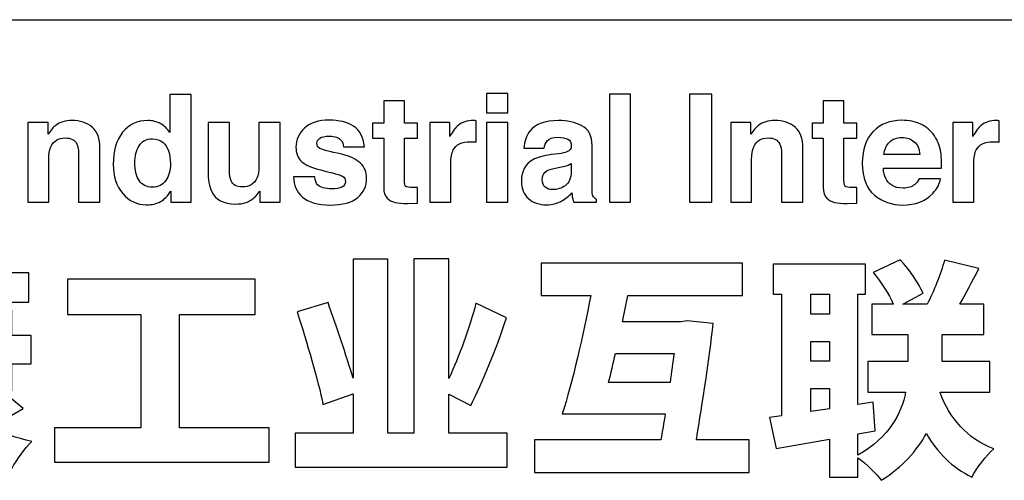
# Model space of a CAD drawing. Header units: millimetres. Extents: x 0 to 420, y 0 to 297.
# Tile 8 of 13: x 369 to 402, y 32 to 47. Entities that reach past the tile are written whole.
import ezdxf

# ---------------------------------------------------------------- set-up
doc = ezdxf.new("R2010")
doc.units = ezdxf.units.MM
doc.header["$LTSCALE"] = 23.1
doc.layers.get('0').update_dxf_attribs({"linetype": 'CONTINUOUS'})

msp = doc.modelspace()

# ---------------------------------------------------------------- linework, layer by layer
at = {"color": 7, "linetype": 'CONTINUOUS', "true_color": 0xf5f5f5}
msp.add_line((234.756, 47.473), (417.234, 47.473), dxfattribs=at)
at = {"color": 7, "linetype": 'CONTINUOUS'}
for points, knots in [([(373.842, 43.944), (373.969, 43.872), (374.073, 43.772), (374.153, 43.645), (374.153, 43.645), (374.153, 43.645), (374.153, 44.937), (374.153, 44.937), (374.153, 44.937), (374.153, 44.937), (374.871, 44.937), (374.871, 44.937), (374.871, 44.937), (374.871, 44.937), (374.871, 41.278), (374.871, 41.278), (374.871, 41.278), (374.871, 41.278), (374.182, 41.278), (374.182, 41.278), (374.182, 41.278), (374.182, 41.278), (374.182, 41.653), (374.182, 41.653), (374.182, 41.653), (374.081, 41.492), (373.966, 41.375), (373.837, 41.303), (373.837, 41.303), (373.707, 41.23), (373.546, 41.193), (373.354, 41.193), (373.354, 41.193), (373.038, 41.193), (372.771, 41.321), (372.555, 41.577), (372.555, 41.577), (372.339, 41.833), (372.231, 42.162), (372.231, 42.563), (372.231, 42.563), (372.231, 43.025), (372.337, 43.389), (372.55, 43.654), (372.55, 43.654), (372.763, 43.92), (373.048, 44.052), (373.404, 44.052), (373.404, 44.052), (373.568, 44.052), (373.714, 44.016), (373.842, 43.944)], [0, 0, 0, 0, 0.071429, 0.071429, 0.071429, 0.071429, 0.142857, 0.142857, 0.142857, 0.142857, 0.214286, 0.214286, 0.214286, 0.214286, 0.285714, 0.285714, 0.285714, 0.285714, 0.357143, 0.357143, 0.357143, 0.357143, 0.428571, 0.428571, 0.428571, 0.428571, 0.5, 0.5, 0.5, 0.5, 0.571429, 0.571429, 0.571429, 0.571429, 0.642857, 0.642857, 0.642857, 0.642857, 0.714286, 0.714286, 0.714286, 0.714286, 0.785714, 0.785714, 0.785714, 0.785714, 0.857143, 0.857143, 0.857143, 0.857143, 1, 1, 1, 1]), ([(385.619, 44.311), (385.619, 44.311), (384.901, 44.311), (384.901, 44.311), (384.901, 44.311), (384.901, 44.311), (384.901, 44.965), (384.901, 44.965), (384.901, 44.965), (384.901, 44.965), (385.619, 44.965), (385.619, 44.965), (385.619, 44.965), (385.619, 44.965), (385.619, 44.311), (385.619, 44.311)], [0, 0, 0, 0, 0.2, 0.2, 0.2, 0.2, 0.4, 0.4, 0.4, 0.4, 0.6, 0.6, 0.6, 0.6, 1, 1, 1, 1]), ([(389.787, 41.278), (389.787, 41.278), (389.079, 41.278), (389.079, 41.278), (389.079, 41.278), (389.079, 41.278), (389.079, 44.942), (389.079, 44.942), (389.079, 44.942), (389.079, 44.942), (389.787, 44.942), (389.787, 44.942), (389.787, 44.942), (389.787, 44.942), (389.787, 41.278), (389.787, 41.278)], [0, 0, 0, 0, 0.2, 0.2, 0.2, 0.2, 0.4, 0.4, 0.4, 0.4, 0.6, 0.6, 0.6, 0.6, 1, 1, 1, 1]), ([(392.547, 41.278), (392.547, 41.278), (391.786, 41.278), (391.786, 41.278), (391.786, 41.278), (391.786, 41.278), (391.786, 44.942), (391.786, 44.942), (391.786, 44.942), (391.786, 44.942), (392.547, 44.942), (392.547, 44.942), (392.547, 44.942), (392.547, 44.942), (392.547, 41.278), (392.547, 41.278)], [0, 0, 0, 0, 0.2, 0.2, 0.2, 0.2, 0.4, 0.4, 0.4, 0.4, 0.6, 0.6, 0.6, 0.6, 1, 1, 1, 1]), ([(381.034, 43.458), (381.034, 43.458), (381.034, 43.963), (381.034, 43.963), (381.034, 43.963), (381.034, 43.963), (381.412, 43.963), (381.412, 43.963), (381.412, 43.963), (381.412, 43.963), (381.412, 44.719), (381.412, 44.719), (381.412, 44.719), (381.412, 44.719), (382.114, 44.719), (382.114, 44.719), (382.114, 44.719), (382.114, 44.719), (382.114, 43.963), (382.114, 43.963), (382.114, 43.963), (382.114, 43.963), (382.554, 43.963), (382.554, 43.963), (382.554, 43.963), (382.554, 43.963), (382.554, 43.458), (382.554, 43.458), (382.554, 43.458), (382.554, 43.458), (382.114, 43.458), (382.114, 43.458), (382.114, 43.458), (382.114, 43.458), (382.114, 42.026), (382.114, 42.026), (382.114, 42.026), (382.114, 41.915), (382.128, 41.846), (382.156, 41.819), (382.156, 41.819), (382.184, 41.791), (382.27, 41.777), (382.414, 41.777), (382.414, 41.777), (382.436, 41.777), (382.459, 41.778), (382.483, 41.779), (382.483, 41.779), (382.507, 41.779), (382.53, 41.781), (382.554, 41.782), (382.554, 41.782), (382.554, 41.782), (382.554, 41.253), (382.554, 41.253), (382.554, 41.253), (382.554, 41.253), (382.218, 41.24), (382.218, 41.24), (382.218, 41.24), (381.883, 41.229), (381.655, 41.287), (381.532, 41.415), (381.532, 41.415), (381.452, 41.496), (381.412, 41.621), (381.412, 41.79), (381.412, 41.79), (381.412, 41.79), (381.412, 43.458), (381.412, 43.458), (381.412, 43.458), (381.412, 43.458), (381.034, 43.458), (381.034, 43.458)], [0, 0, 0, 0, 0.05, 0.05, 0.05, 0.05, 0.1, 0.1, 0.1, 0.1, 0.15, 0.15, 0.15, 0.15, 0.2, 0.2, 0.2, 0.2, 0.25, 0.25, 0.25, 0.25, 0.3, 0.3, 0.3, 0.3, 0.35, 0.35, 0.35, 0.35, 0.4, 0.4, 0.4, 0.4, 0.45, 0.45, 0.45, 0.45, 0.5, 0.5, 0.5, 0.5, 0.55, 0.55, 0.55, 0.55, 0.6, 0.6, 0.6, 0.6, 0.65, 0.65, 0.65, 0.65, 0.7, 0.7, 0.7, 0.7, 0.75, 0.75, 0.75, 0.75, 0.8, 0.8, 0.8, 0.8, 0.85, 0.85, 0.85, 0.85, 0.9, 0.9, 0.9, 0.9, 1, 1, 1, 1]), ([(395.954, 43.458), (395.954, 43.458), (395.954, 43.963), (395.954, 43.963), (395.954, 43.963), (395.954, 43.963), (396.332, 43.963), (396.332, 43.963), (396.332, 43.963), (396.332, 43.963), (396.332, 44.719), (396.332, 44.719), (396.332, 44.719), (396.332, 44.719), (397.033, 44.719), (397.033, 44.719), (397.033, 44.719), (397.033, 44.719), (397.033, 43.963), (397.033, 43.963), (397.033, 43.963), (397.033, 43.963), (397.473, 43.963), (397.473, 43.963), (397.473, 43.963), (397.473, 43.963), (397.473, 43.458), (397.473, 43.458), (397.473, 43.458), (397.473, 43.458), (397.033, 43.458), (397.033, 43.458), (397.033, 43.458), (397.033, 43.458), (397.033, 42.026), (397.033, 42.026), (397.033, 42.026), (397.033, 41.915), (397.047, 41.846), (397.075, 41.819), (397.075, 41.819), (397.103, 41.791), (397.19, 41.777), (397.334, 41.777), (397.334, 41.777), (397.355, 41.777), (397.378, 41.778), (397.402, 41.779), (397.402, 41.779), (397.426, 41.779), (397.45, 41.781), (397.473, 41.782), (397.473, 41.782), (397.473, 41.782), (397.473, 41.253), (397.473, 41.253), (397.473, 41.253), (397.473, 41.253), (397.137, 41.24), (397.137, 41.24), (397.137, 41.24), (396.803, 41.229), (396.574, 41.287), (396.451, 41.415), (396.451, 41.415), (396.372, 41.496), (396.332, 41.621), (396.332, 41.79), (396.332, 41.79), (396.332, 41.79), (396.332, 43.458), (396.332, 43.458), (396.332, 43.458), (396.332, 43.458), (395.954, 43.458), (395.954, 43.458)], [0, 0, 0, 0, 0.05, 0.05, 0.05, 0.05, 0.1, 0.1, 0.1, 0.1, 0.15, 0.15, 0.15, 0.15, 0.2, 0.2, 0.2, 0.2, 0.25, 0.25, 0.25, 0.25, 0.3, 0.3, 0.3, 0.3, 0.35, 0.35, 0.35, 0.35, 0.4, 0.4, 0.4, 0.4, 0.45, 0.45, 0.45, 0.45, 0.5, 0.5, 0.5, 0.5, 0.55, 0.55, 0.55, 0.55, 0.6, 0.6, 0.6, 0.6, 0.65, 0.65, 0.65, 0.65, 0.7, 0.7, 0.7, 0.7, 0.75, 0.75, 0.75, 0.75, 0.8, 0.8, 0.8, 0.8, 0.85, 0.85, 0.85, 0.85, 0.9, 0.9, 0.9, 0.9, 1, 1, 1, 1]), ([(371.514, 43.832), (371.692, 43.686), (371.78, 43.442), (371.78, 43.102), (371.78, 43.102), (371.78, 43.102), (371.78, 41.278), (371.78, 41.278), (371.78, 41.278), (371.78, 41.278), (371.055, 41.278), (371.055, 41.278), (371.055, 41.278), (371.055, 41.278), (371.055, 42.926), (371.055, 42.926), (371.055, 42.926), (371.055, 43.069), (371.036, 43.178), (370.998, 43.254), (370.998, 43.254), (370.929, 43.393), (370.797, 43.463), (370.603, 43.463), (370.603, 43.463), (370.365, 43.463), (370.201, 43.361), (370.112, 43.157), (370.112, 43.157), (370.066, 43.049), (370.043, 42.912), (370.043, 42.745), (370.043, 42.745), (370.043, 42.745), (370.043, 41.278), (370.043, 41.278), (370.043, 41.278), (370.043, 41.278), (369.334, 41.278), (369.334, 41.278), (369.334, 41.278), (369.334, 41.278), (369.334, 43.983), (369.334, 43.983), (369.334, 43.983), (369.334, 43.983), (370.02, 43.983), (370.02, 43.983), (370.02, 43.983), (370.02, 43.983), (370.02, 43.587), (370.02, 43.587), (370.02, 43.587), (370.111, 43.727), (370.197, 43.827), (370.278, 43.888), (370.278, 43.888), (370.423, 43.998), (370.607, 44.052), (370.83, 44.052), (370.83, 44.052), (371.109, 44.052), (371.337, 43.979), (371.514, 43.832)], [0, 0, 0, 0, 0.058824, 0.058824, 0.058824, 0.058824, 0.117647, 0.117647, 0.117647, 0.117647, 0.176471, 0.176471, 0.176471, 0.176471, 0.235294, 0.235294, 0.235294, 0.235294, 0.294118, 0.294118, 0.294118, 0.294118, 0.352941, 0.352941, 0.352941, 0.352941, 0.411765, 0.411765, 0.411765, 0.411765, 0.470588, 0.470588, 0.470588, 0.470588, 0.529412, 0.529412, 0.529412, 0.529412, 0.588235, 0.588235, 0.588235, 0.588235, 0.647059, 0.647059, 0.647059, 0.647059, 0.705882, 0.705882, 0.705882, 0.705882, 0.764706, 0.764706, 0.764706, 0.764706, 0.823529, 0.823529, 0.823529, 0.823529, 0.882353, 0.882353, 0.882353, 0.882353, 1, 1, 1, 1]), ([(376.176, 43.988), (376.176, 43.988), (376.176, 42.354), (376.176, 42.354), (376.176, 42.354), (376.176, 42.2), (376.195, 42.084), (376.23, 42.006), (376.23, 42.006), (376.295, 41.869), (376.421, 41.8), (376.609, 41.8), (376.609, 41.8), (376.85, 41.8), (377.015, 41.898), (377.104, 42.093), (377.104, 42.093), (377.15, 42.199), (377.173, 42.339), (377.173, 42.513), (377.173, 42.513), (377.173, 42.513), (377.173, 43.988), (377.173, 43.988), (377.173, 43.988), (377.173, 43.988), (377.892, 43.988), (377.892, 43.988), (377.892, 43.988), (377.892, 43.988), (377.892, 41.278), (377.892, 41.278), (377.892, 41.278), (377.892, 41.278), (377.203, 41.278), (377.203, 41.278), (377.203, 41.278), (377.203, 41.278), (377.203, 41.66), (377.203, 41.66), (377.203, 41.66), (377.197, 41.652), (377.18, 41.627), (377.153, 41.586), (377.153, 41.586), (377.127, 41.545), (377.095, 41.508), (377.059, 41.477), (377.059, 41.477), (376.948, 41.377), (376.842, 41.309), (376.738, 41.273), (376.738, 41.273), (376.635, 41.236), (376.514, 41.218), (376.375, 41.218), (376.375, 41.218), (375.975, 41.218), (375.706, 41.362), (375.567, 41.651), (375.567, 41.651), (375.489, 41.81), (375.45, 42.044), (375.45, 42.354), (375.45, 42.354), (375.45, 42.354), (375.45, 43.988), (375.45, 43.988), (375.45, 43.988), (375.45, 43.988), (376.176, 43.988), (376.176, 43.988)], [0, 0, 0, 0, 0.052632, 0.052632, 0.052632, 0.052632, 0.105263, 0.105263, 0.105263, 0.105263, 0.157895, 0.157895, 0.157895, 0.157895, 0.210526, 0.210526, 0.210526, 0.210526, 0.263158, 0.263158, 0.263158, 0.263158, 0.315789, 0.315789, 0.315789, 0.315789, 0.368421, 0.368421, 0.368421, 0.368421, 0.421053, 0.421053, 0.421053, 0.421053, 0.473684, 0.473684, 0.473684, 0.473684, 0.526316, 0.526316, 0.526316, 0.526316, 0.578947, 0.578947, 0.578947, 0.578947, 0.631579, 0.631579, 0.631579, 0.631579, 0.684211, 0.684211, 0.684211, 0.684211, 0.736842, 0.736842, 0.736842, 0.736842, 0.789474, 0.789474, 0.789474, 0.789474, 0.842105, 0.842105, 0.842105, 0.842105, 0.894737, 0.894737, 0.894737, 0.894737, 1, 1, 1, 1]), ([(379.069, 42.143), (379.084, 42.017), (379.117, 41.927), (379.167, 41.874), (379.167, 41.874), (379.255, 41.78), (379.418, 41.733), (379.656, 41.733), (379.656, 41.733), (379.796, 41.733), (379.908, 41.753), (379.99, 41.795), (379.99, 41.795), (380.072, 41.836), (380.114, 41.898), (380.114, 41.981), (380.114, 41.981), (380.114, 42.061), (380.08, 42.121), (380.014, 42.163), (380.014, 42.163), (379.947, 42.204), (379.7, 42.275), (379.273, 42.377), (379.273, 42.377), (378.965, 42.453), (378.748, 42.548), (378.622, 42.663), (378.622, 42.663), (378.496, 42.775), (378.433, 42.938), (378.433, 43.15), (378.433, 43.15), (378.433, 43.4), (378.531, 43.615), (378.728, 43.795), (378.728, 43.795), (378.925, 43.975), (379.202, 44.065), (379.559, 44.065), (379.559, 44.065), (379.898, 44.065), (380.174, 43.997), (380.387, 43.862), (380.387, 43.862), (380.601, 43.727), (380.724, 43.494), (380.755, 43.162), (380.755, 43.162), (380.755, 43.162), (380.046, 43.162), (380.046, 43.162), (380.046, 43.162), (380.036, 43.253), (380.011, 43.326), (379.969, 43.379), (379.969, 43.379), (379.891, 43.475), (379.758, 43.523), (379.57, 43.523), (379.57, 43.523), (379.415, 43.523), (379.305, 43.499), (379.24, 43.451), (379.24, 43.451), (379.174, 43.403), (379.141, 43.346), (379.141, 43.282), (379.141, 43.282), (379.141, 43.2), (379.176, 43.142), (379.246, 43.105), (379.246, 43.105), (379.316, 43.067), (379.562, 43.001), (379.986, 42.909), (379.986, 42.909), (380.268, 42.842), (380.48, 42.742), (380.621, 42.608), (380.621, 42.608), (380.76, 42.472), (380.83, 42.302), (380.83, 42.098), (380.83, 42.098), (380.83, 41.83), (380.729, 41.61), (380.529, 41.441), (380.529, 41.441), (380.329, 41.271), (380.02, 41.186), (379.601, 41.186), (379.601, 41.186), (379.175, 41.186), (378.86, 41.276), (378.656, 41.455), (378.656, 41.455), (378.452, 41.635), (378.351, 41.865), (378.351, 42.143), (378.351, 42.143), (378.351, 42.143), (379.069, 42.143), (379.069, 42.143)], [0, 0, 0, 0, 0.037037, 0.037037, 0.037037, 0.037037, 0.074074, 0.074074, 0.074074, 0.074074, 0.111111, 0.111111, 0.111111, 0.111111, 0.148148, 0.148148, 0.148148, 0.148148, 0.185185, 0.185185, 0.185185, 0.185185, 0.222222, 0.222222, 0.222222, 0.222222, 0.259259, 0.259259, 0.259259, 0.259259, 0.296296, 0.296296, 0.296296, 0.296296, 0.333333, 0.333333, 0.333333, 0.333333, 0.37037, 0.37037, 0.37037, 0.37037, 0.407407, 0.407407, 0.407407, 0.407407, 0.444444, 0.444444, 0.444444, 0.444444, 0.481481, 0.481481, 0.481481, 0.481481, 0.518519, 0.518519, 0.518519, 0.518519, 0.555556, 0.555556, 0.555556, 0.555556, 0.592593, 0.592593, 0.592593, 0.592593, 0.62963, 0.62963, 0.62963, 0.62963, 0.666667, 0.666667, 0.666667, 0.666667, 0.703704, 0.703704, 0.703704, 0.703704, 0.740741, 0.740741, 0.740741, 0.740741, 0.777778, 0.777778, 0.777778, 0.777778, 0.814815, 0.814815, 0.814815, 0.814815, 0.851852, 0.851852, 0.851852, 0.851852, 0.888889, 0.888889, 0.888889, 0.888889, 0.925926, 0.925926, 0.925926, 0.925926, 1, 1, 1, 1]), ([(384.488, 44.051), (384.497, 44.05), (384.518, 44.049), (384.549, 44.047), (384.549, 44.047), (384.549, 44.047), (384.549, 43.321), (384.549, 43.321), (384.549, 43.321), (384.504, 43.326), (384.465, 43.33), (384.43, 43.331), (384.43, 43.331), (384.395, 43.333), (384.367, 43.334), (384.345, 43.334), (384.345, 43.334), (384.06, 43.334), (383.869, 43.241), (383.771, 43.055), (383.771, 43.055), (383.716, 42.951), (383.689, 42.79), (383.689, 42.573), (383.689, 42.573), (383.689, 42.573), (383.689, 41.278), (383.689, 41.278), (383.689, 41.278), (383.689, 41.278), (382.975, 41.278), (382.975, 41.278), (382.975, 41.278), (382.975, 41.278), (382.975, 43.988), (382.975, 43.988), (382.975, 43.988), (382.975, 43.988), (383.651, 43.988), (383.651, 43.988), (383.651, 43.988), (383.651, 43.988), (383.651, 43.515), (383.651, 43.515), (383.651, 43.515), (383.761, 43.696), (383.856, 43.819), (383.938, 43.886), (383.938, 43.886), (384.07, 43.997), (384.242, 44.052), (384.454, 44.052), (384.454, 44.052), (384.468, 44.052), (384.479, 44.052), (384.488, 44.051)], [0, 0, 0, 0, 0.066667, 0.066667, 0.066667, 0.066667, 0.133333, 0.133333, 0.133333, 0.133333, 0.2, 0.2, 0.2, 0.2, 0.266667, 0.266667, 0.266667, 0.266667, 0.333333, 0.333333, 0.333333, 0.333333, 0.4, 0.4, 0.4, 0.4, 0.466667, 0.466667, 0.466667, 0.466667, 0.533333, 0.533333, 0.533333, 0.533333, 0.6, 0.6, 0.6, 0.6, 0.666667, 0.666667, 0.666667, 0.666667, 0.733333, 0.733333, 0.733333, 0.733333, 0.8, 0.8, 0.8, 0.8, 0.866667, 0.866667, 0.866667, 0.866667, 1, 1, 1, 1]), ([(384.901, 43.988), (384.901, 43.988), (384.901, 43.988), (384.901, 43.988), (384.901, 43.988), (384.901, 43.988), (385.619, 43.988), (385.619, 43.988), (385.619, 43.988), (385.619, 43.988), (385.619, 41.278), (385.619, 41.278), (385.619, 41.278), (385.619, 41.278), (384.901, 41.278), (384.901, 41.278), (384.901, 41.278), (384.901, 41.278), (384.901, 43.988), (384.901, 43.988)], [0, 0, 0, 0, 0.166667, 0.166667, 0.166667, 0.166667, 0.333333, 0.333333, 0.333333, 0.333333, 0.5, 0.5, 0.5, 0.5, 0.666667, 0.666667, 0.666667, 0.666667, 1, 1, 1, 1]), ([(387.342, 42.926), (387.474, 42.943), (387.568, 42.963), (387.625, 42.988), (387.625, 42.988), (387.727, 43.031), (387.778, 43.098), (387.778, 43.19), (387.778, 43.19), (387.778, 43.301), (387.739, 43.377), (387.661, 43.419), (387.661, 43.419), (387.583, 43.462), (387.468, 43.483), (387.317, 43.483), (387.317, 43.483), (387.147, 43.483), (387.027, 43.441), (386.956, 43.359), (386.956, 43.359), (386.906, 43.297), (386.872, 43.214), (386.856, 43.11), (386.856, 43.11), (386.856, 43.11), (386.172, 43.11), (386.172, 43.11), (386.172, 43.11), (386.187, 43.347), (386.254, 43.542), (386.372, 43.694), (386.372, 43.694), (386.56, 43.933), (386.883, 44.052), (387.341, 44.052), (387.341, 44.052), (387.639, 44.052), (387.903, 43.993), (388.135, 43.876), (388.135, 43.876), (388.366, 43.758), (388.482, 43.536), (388.482, 43.209), (388.482, 43.209), (388.482, 43.209), (388.482, 41.966), (388.482, 41.966), (388.482, 41.966), (388.482, 41.88), (388.483, 41.776), (388.486, 41.653), (388.486, 41.653), (388.491, 41.56), (388.506, 41.497), (388.529, 41.464), (388.529, 41.464), (388.552, 41.431), (388.587, 41.404), (388.633, 41.382), (388.633, 41.382), (388.633, 41.382), (388.633, 41.278), (388.633, 41.278), (388.633, 41.278), (388.633, 41.278), (387.863, 41.278), (387.863, 41.278), (387.863, 41.278), (387.841, 41.332), (387.826, 41.384), (387.818, 41.432), (387.818, 41.432), (387.809, 41.48), (387.803, 41.534), (387.798, 41.596), (387.798, 41.596), (387.7, 41.49), (387.586, 41.399), (387.458, 41.325), (387.458, 41.325), (387.304, 41.237), (387.131, 41.193), (386.938, 41.193), (386.938, 41.193), (386.691, 41.193), (386.487, 41.263), (386.326, 41.403), (386.326, 41.403), (386.165, 41.543), (386.085, 41.742), (386.085, 41.999), (386.085, 41.999), (386.085, 42.332), (386.214, 42.573), (386.473, 42.722), (386.473, 42.722), (386.615, 42.803), (386.824, 42.861), (387.099, 42.896), (387.099, 42.896), (387.099, 42.896), (387.342, 42.926), (387.342, 42.926)], [0, 0, 0, 0, 0.037037, 0.037037, 0.037037, 0.037037, 0.074074, 0.074074, 0.074074, 0.074074, 0.111111, 0.111111, 0.111111, 0.111111, 0.148148, 0.148148, 0.148148, 0.148148, 0.185185, 0.185185, 0.185185, 0.185185, 0.222222, 0.222222, 0.222222, 0.222222, 0.259259, 0.259259, 0.259259, 0.259259, 0.296296, 0.296296, 0.296296, 0.296296, 0.333333, 0.333333, 0.333333, 0.333333, 0.37037, 0.37037, 0.37037, 0.37037, 0.407407, 0.407407, 0.407407, 0.407407, 0.444444, 0.444444, 0.444444, 0.444444, 0.481481, 0.481481, 0.481481, 0.481481, 0.518519, 0.518519, 0.518519, 0.518519, 0.555556, 0.555556, 0.555556, 0.555556, 0.592593, 0.592593, 0.592593, 0.592593, 0.62963, 0.62963, 0.62963, 0.62963, 0.666667, 0.666667, 0.666667, 0.666667, 0.703704, 0.703704, 0.703704, 0.703704, 0.740741, 0.740741, 0.740741, 0.740741, 0.777778, 0.777778, 0.777778, 0.777778, 0.814815, 0.814815, 0.814815, 0.814815, 0.851852, 0.851852, 0.851852, 0.851852, 0.888889, 0.888889, 0.888889, 0.888889, 0.925926, 0.925926, 0.925926, 0.925926, 1, 1, 1, 1]), ([(395.371, 43.832), (395.548, 43.686), (395.637, 43.442), (395.637, 43.102), (395.637, 43.102), (395.637, 43.102), (395.637, 41.278), (395.637, 41.278), (395.637, 41.278), (395.637, 41.278), (394.911, 41.278), (394.911, 41.278), (394.911, 41.278), (394.911, 41.278), (394.911, 42.926), (394.911, 42.926), (394.911, 42.926), (394.911, 43.069), (394.892, 43.178), (394.854, 43.254), (394.854, 43.254), (394.785, 43.393), (394.653, 43.463), (394.459, 43.463), (394.459, 43.463), (394.221, 43.463), (394.057, 43.361), (393.968, 43.157), (393.968, 43.157), (393.922, 43.049), (393.899, 42.912), (393.899, 42.745), (393.899, 42.745), (393.899, 42.745), (393.899, 41.278), (393.899, 41.278), (393.899, 41.278), (393.899, 41.278), (393.19, 41.278), (393.19, 41.278), (393.19, 41.278), (393.19, 41.278), (393.19, 43.983), (393.19, 43.983), (393.19, 43.983), (393.19, 43.983), (393.876, 43.983), (393.876, 43.983), (393.876, 43.983), (393.876, 43.983), (393.876, 43.587), (393.876, 43.587), (393.876, 43.587), (393.967, 43.727), (394.053, 43.827), (394.134, 43.888), (394.134, 43.888), (394.279, 43.998), (394.463, 44.052), (394.686, 44.052), (394.686, 44.052), (394.965, 44.052), (395.193, 43.979), (395.371, 43.832)], [0, 0, 0, 0, 0.058824, 0.058824, 0.058824, 0.058824, 0.117647, 0.117647, 0.117647, 0.117647, 0.176471, 0.176471, 0.176471, 0.176471, 0.235294, 0.235294, 0.235294, 0.235294, 0.294118, 0.294118, 0.294118, 0.294118, 0.352941, 0.352941, 0.352941, 0.352941, 0.411765, 0.411765, 0.411765, 0.411765, 0.470588, 0.470588, 0.470588, 0.470588, 0.529412, 0.529412, 0.529412, 0.529412, 0.588235, 0.588235, 0.588235, 0.588235, 0.647059, 0.647059, 0.647059, 0.647059, 0.705882, 0.705882, 0.705882, 0.705882, 0.764706, 0.764706, 0.764706, 0.764706, 0.823529, 0.823529, 0.823529, 0.823529, 0.882353, 0.882353, 0.882353, 0.882353, 1, 1, 1, 1]), ([(399.636, 43.933), (399.825, 43.848), (399.981, 43.714), (400.104, 43.532), (400.104, 43.532), (400.215, 43.371), (400.287, 43.184), (400.32, 42.972), (400.32, 42.972), (400.339, 42.847), (400.347, 42.668), (400.344, 42.434), (400.344, 42.434), (400.344, 42.434), (398.37, 42.434), (398.37, 42.434), (398.37, 42.434), (398.38, 42.162), (398.475, 41.971), (398.653, 41.862), (398.653, 41.862), (398.761, 41.794), (398.891, 41.76), (399.044, 41.76), (399.044, 41.76), (399.205, 41.76), (399.336, 41.801), (399.437, 41.884), (399.437, 41.884), (399.492, 41.929), (399.54, 41.991), (399.583, 42.071), (399.583, 42.071), (399.583, 42.071), (400.306, 42.071), (400.306, 42.071), (400.306, 42.071), (400.287, 41.91), (400.2, 41.747), (400.044, 41.581), (400.044, 41.581), (399.801, 41.317), (399.461, 41.186), (399.024, 41.186), (399.024, 41.186), (398.663, 41.186), (398.345, 41.297), (398.069, 41.519), (398.069, 41.519), (397.794, 41.741), (397.656, 42.103), (397.656, 42.604), (397.656, 42.604), (397.656, 43.074), (397.78, 43.433), (398.029, 43.684), (398.029, 43.684), (398.278, 43.934), (398.601, 44.06), (398.999, 44.06), (398.999, 44.06), (399.234, 44.06), (399.447, 44.017), (399.636, 43.933)], [0, 0, 0, 0, 0.058824, 0.058824, 0.058824, 0.058824, 0.117647, 0.117647, 0.117647, 0.117647, 0.176471, 0.176471, 0.176471, 0.176471, 0.235294, 0.235294, 0.235294, 0.235294, 0.294118, 0.294118, 0.294118, 0.294118, 0.352941, 0.352941, 0.352941, 0.352941, 0.411765, 0.411765, 0.411765, 0.411765, 0.470588, 0.470588, 0.470588, 0.470588, 0.529412, 0.529412, 0.529412, 0.529412, 0.588235, 0.588235, 0.588235, 0.588235, 0.647059, 0.647059, 0.647059, 0.647059, 0.705882, 0.705882, 0.705882, 0.705882, 0.764706, 0.764706, 0.764706, 0.764706, 0.823529, 0.823529, 0.823529, 0.823529, 0.882353, 0.882353, 0.882353, 0.882353, 1, 1, 1, 1]), ([(402.239, 44.051), (402.248, 44.05), (402.269, 44.049), (402.3, 44.047), (402.3, 44.047), (402.3, 44.047), (402.3, 43.321), (402.3, 43.321), (402.3, 43.321), (402.256, 43.326), (402.216, 43.33), (402.181, 43.331), (402.181, 43.331), (402.146, 43.333), (402.118, 43.334), (402.096, 43.334), (402.096, 43.334), (401.812, 43.334), (401.62, 43.241), (401.522, 43.055), (401.522, 43.055), (401.467, 42.951), (401.44, 42.79), (401.44, 42.573), (401.44, 42.573), (401.44, 42.573), (401.44, 41.278), (401.44, 41.278), (401.44, 41.278), (401.44, 41.278), (400.726, 41.278), (400.726, 41.278), (400.726, 41.278), (400.726, 41.278), (400.726, 43.988), (400.726, 43.988), (400.726, 43.988), (400.726, 43.988), (401.403, 43.988), (401.403, 43.988), (401.403, 43.988), (401.403, 43.988), (401.403, 43.515), (401.403, 43.515), (401.403, 43.515), (401.512, 43.696), (401.608, 43.819), (401.689, 43.886), (401.689, 43.886), (401.821, 43.997), (401.994, 44.052), (402.206, 44.052), (402.206, 44.052), (402.219, 44.052), (402.23, 44.052), (402.239, 44.051)], [0, 0, 0, 0, 0.066667, 0.066667, 0.066667, 0.066667, 0.133333, 0.133333, 0.133333, 0.133333, 0.2, 0.2, 0.2, 0.2, 0.266667, 0.266667, 0.266667, 0.266667, 0.333333, 0.333333, 0.333333, 0.333333, 0.4, 0.4, 0.4, 0.4, 0.466667, 0.466667, 0.466667, 0.466667, 0.533333, 0.533333, 0.533333, 0.533333, 0.6, 0.6, 0.6, 0.6, 0.666667, 0.666667, 0.666667, 0.666667, 0.733333, 0.733333, 0.733333, 0.733333, 0.8, 0.8, 0.8, 0.8, 0.866667, 0.866667, 0.866667, 0.866667, 1, 1, 1, 1]), ([(398.576, 43.321), (398.576, 43.321), (398.576, 43.321), (398.576, 43.321), (398.576, 43.321), (398.476, 43.218), (398.413, 43.078), (398.387, 42.901), (398.387, 42.901), (398.387, 42.901), (399.608, 42.901), (399.608, 42.901), (399.608, 42.901), (399.595, 43.089), (399.532, 43.232), (399.419, 43.329), (399.419, 43.329), (399.306, 43.427), (399.166, 43.475), (398.999, 43.475), (398.999, 43.475), (398.817, 43.475), (398.676, 43.424), (398.576, 43.321)], [0, 0, 0, 0, 0.142857, 0.142857, 0.142857, 0.142857, 0.285714, 0.285714, 0.285714, 0.285714, 0.428571, 0.428571, 0.428571, 0.428571, 0.571429, 0.571429, 0.571429, 0.571429, 0.714286, 0.714286, 0.714286, 0.714286, 1, 1, 1, 1]), ([(374.016, 42.014), (374.016, 42.014), (374.016, 42.014), (374.016, 42.014), (374.016, 42.014), (374.12, 42.163), (374.172, 42.356), (374.172, 42.593), (374.172, 42.593), (374.172, 42.924), (374.089, 43.161), (373.921, 43.304), (373.921, 43.304), (373.818, 43.39), (373.699, 43.433), (373.563, 43.433), (373.563, 43.433), (373.356, 43.433), (373.204, 43.355), (373.107, 43.198), (373.107, 43.198), (373.01, 43.042), (372.961, 42.847), (372.961, 42.615), (372.961, 42.615), (372.961, 42.365), (373.011, 42.165), (373.11, 42.015), (373.11, 42.015), (373.208, 41.865), (373.358, 41.79), (373.558, 41.79), (373.558, 41.79), (373.759, 41.79), (373.911, 41.865), (374.016, 42.014)], [0, 0, 0, 0, 0.1, 0.1, 0.1, 0.1, 0.2, 0.2, 0.2, 0.2, 0.3, 0.3, 0.3, 0.3, 0.4, 0.4, 0.4, 0.4, 0.5, 0.5, 0.5, 0.5, 0.6, 0.6, 0.6, 0.6, 0.7, 0.7, 0.7, 0.7, 0.8, 0.8, 0.8, 0.8, 1, 1, 1, 1]), ([(387.776, 42.595), (387.776, 42.595), (387.776, 42.595), (387.776, 42.595), (387.776, 42.595), (387.73, 42.567), (387.684, 42.544), (387.638, 42.527), (387.638, 42.527), (387.592, 42.51), (387.528, 42.493), (387.448, 42.479), (387.448, 42.479), (387.448, 42.479), (387.287, 42.449), (387.287, 42.449), (387.287, 42.449), (387.135, 42.422), (387.027, 42.39), (386.961, 42.352), (386.961, 42.352), (386.85, 42.287), (386.793, 42.187), (386.793, 42.051), (386.793, 42.051), (386.793, 41.93), (386.828, 41.843), (386.896, 41.789), (386.896, 41.789), (386.964, 41.735), (387.047, 41.708), (387.144, 41.708), (387.144, 41.708), (387.299, 41.708), (387.442, 41.753), (387.573, 41.842), (387.573, 41.842), (387.703, 41.931), (387.771, 42.095), (387.776, 42.332), (387.776, 42.332), (387.776, 42.332), (387.776, 42.595), (387.776, 42.595)], [0, 0, 0, 0, 0.083333, 0.083333, 0.083333, 0.083333, 0.166667, 0.166667, 0.166667, 0.166667, 0.25, 0.25, 0.25, 0.25, 0.333333, 0.333333, 0.333333, 0.333333, 0.416667, 0.416667, 0.416667, 0.416667, 0.5, 0.5, 0.5, 0.5, 0.583333, 0.583333, 0.583333, 0.583333, 0.666667, 0.666667, 0.666667, 0.666667, 0.75, 0.75, 0.75, 0.75, 0.833333, 0.833333, 0.833333, 0.833333, 1, 1, 1, 1]), ([(369.179, 34.289), (368.816, 34.068), (368.429, 33.847), (368.081, 33.673), (368.081, 33.673), (368.476, 33.445), (368.942, 33.278), (369.463, 33.168), (369.463, 33.168), (369.242, 32.955), (368.942, 32.536), (368.8, 32.26), (368.8, 32.26), (368.034, 32.489), (367.41, 32.868), (366.928, 33.389), (366.928, 33.389), (366.928, 33.389), (366.928, 32.986), (366.928, 32.986), (366.928, 32.986), (366.928, 32.457), (366.81, 32.228), (366.454, 32.078), (366.454, 32.078), (366.091, 31.936), (365.625, 31.928), (364.953, 31.928), (364.953, 31.928), (364.906, 32.189), (364.779, 32.544), (364.645, 32.797), (364.645, 32.797), (364.361, 32.67), (364.084, 32.544), (363.832, 32.426), (363.832, 32.426), (363.832, 32.426), (363.421, 33.358), (363.421, 33.358), (363.421, 33.358), (363.761, 33.468), (364.203, 33.626), (364.685, 33.808), (364.685, 33.808), (364.424, 33.989), (364.021, 34.234), (363.721, 34.416), (363.721, 34.416), (363.721, 34.416), (364.156, 34.882), (364.156, 34.882), (364.156, 34.882), (364.156, 34.882), (363.998, 34.882), (363.998, 34.882), (363.998, 34.882), (363.998, 34.882), (363.998, 35.632), (363.998, 35.632), (363.998, 35.632), (363.998, 35.632), (365.759, 35.632), (365.759, 35.632), (365.759, 35.632), (365.759, 35.632), (365.759, 35.885), (365.759, 35.885), (365.759, 35.885), (365.759, 35.885), (363.8, 35.885), (363.8, 35.885), (363.8, 35.885), (363.8, 35.885), (363.8, 36.667), (363.8, 36.667), (363.8, 36.667), (363.8, 36.667), (365.759, 36.667), (365.759, 36.667), (365.759, 36.667), (365.759, 36.667), (365.759, 36.864), (365.759, 36.864), (365.759, 36.864), (365.759, 36.864), (364.1, 36.864), (364.1, 36.864), (364.1, 36.864), (364.1, 36.864), (364.1, 37.615), (364.1, 37.615), (364.1, 37.615), (364.1, 37.615), (365.759, 37.615), (365.759, 37.615), (365.759, 37.615), (365.759, 37.615), (365.759, 37.891), (365.759, 37.891), (365.759, 37.891), (365.759, 37.891), (363.689, 37.891), (363.689, 37.891), (363.689, 37.891), (363.689, 37.891), (363.689, 36.612), (363.689, 36.612), (363.689, 36.612), (363.689, 35.285), (363.563, 33.247), (362.821, 31.999), (362.821, 31.999), (362.623, 32.189), (362.141, 32.512), (361.889, 32.623), (361.889, 32.623), (362.552, 33.752), (362.6, 35.427), (362.6, 36.612), (362.6, 36.612), (362.6, 36.612), (362.6, 38.886), (362.6, 38.886), (362.6, 38.886), (362.6, 38.886), (365.546, 38.886), (365.546, 38.886), (365.546, 38.886), (365.49, 39.021), (365.419, 39.155), (365.364, 39.274), (365.364, 39.274), (365.364, 39.274), (366.525, 39.542), (366.525, 39.542), (366.525, 39.542), (366.644, 39.344), (366.762, 39.108), (366.865, 38.886), (366.865, 38.886), (366.865, 38.886), (369.361, 38.886), (369.361, 38.886), (369.361, 38.886), (369.361, 38.886), (369.361, 37.891), (369.361, 37.891), (369.361, 37.891), (369.361, 37.891), (366.928, 37.891), (366.928, 37.891), (366.928, 37.891), (366.928, 37.891), (366.928, 37.615), (366.928, 37.615), (366.928, 37.615), (366.928, 37.615), (368.792, 37.615), (368.792, 37.615), (368.792, 37.615), (368.792, 37.615), (368.792, 36.762), (368.792, 36.762), (368.792, 36.762), (368.792, 36.762), (369.448, 36.762), (369.448, 36.762), (369.448, 36.762), (369.448, 36.762), (369.448, 35.798), (369.448, 35.798), (369.448, 35.798), (369.448, 35.798), (368.792, 35.798), (368.792, 35.798), (368.792, 35.798), (368.792, 35.798), (368.792, 34.882), (368.792, 34.882), (368.792, 34.882), (368.792, 34.882), (368.445, 34.882), (368.445, 34.882), (368.445, 34.882), (368.445, 34.882), (369.179, 34.289), (369.179, 34.289)], [0, 0, 0, 0, 0.020833, 0.020833, 0.020833, 0.020833, 0.041667, 0.041667, 0.041667, 0.041667, 0.0625, 0.0625, 0.0625, 0.0625, 0.083333, 0.083333, 0.083333, 0.083333, 0.104167, 0.104167, 0.104167, 0.104167, 0.125, 0.125, 0.125, 0.125, 0.145833, 0.145833, 0.145833, 0.145833, 0.166667, 0.166667, 0.166667, 0.166667, 0.1875, 0.1875, 0.1875, 0.1875, 0.208333, 0.208333, 0.208333, 0.208333, 0.229167, 0.229167, 0.229167, 0.229167, 0.25, 0.25, 0.25, 0.25, 0.270833, 0.270833, 0.270833, 0.270833, 0.291667, 0.291667, 0.291667, 0.291667, 0.3125, 0.3125, 0.3125, 0.3125, 0.333333, 0.333333, 0.333333, 0.333333, 0.354167, 0.354167, 0.354167, 0.354167, 0.375, 0.375, 0.375, 0.375, 0.395833, 0.395833, 0.395833, 0.395833, 0.416667, 0.416667, 0.416667, 0.416667, 0.4375, 0.4375, 0.4375, 0.4375, 0.458333, 0.458333, 0.458333, 0.458333, 0.479167, 0.479167, 0.479167, 0.479167, 0.5, 0.5, 0.5, 0.5, 0.520833, 0.520833, 0.520833, 0.520833, 0.541667, 0.541667, 0.541667, 0.541667, 0.5625, 0.5625, 0.5625, 0.5625, 0.583333, 0.583333, 0.583333, 0.583333, 0.604167, 0.604167, 0.604167, 0.604167, 0.625, 0.625, 0.625, 0.625, 0.645833, 0.645833, 0.645833, 0.645833, 0.666667, 0.666667, 0.666667, 0.666667, 0.6875, 0.6875, 0.6875, 0.6875, 0.708333, 0.708333, 0.708333, 0.708333, 0.729167, 0.729167, 0.729167, 0.729167, 0.75, 0.75, 0.75, 0.75, 0.770833, 0.770833, 0.770833, 0.770833, 0.791667, 0.791667, 0.791667, 0.791667, 0.8125, 0.8125, 0.8125, 0.8125, 0.833333, 0.833333, 0.833333, 0.833333, 0.854167, 0.854167, 0.854167, 0.854167, 0.875, 0.875, 0.875, 0.875, 0.895833, 0.895833, 0.895833, 0.895833, 0.916667, 0.916667, 0.916667, 0.916667, 0.9375, 0.9375, 0.9375, 0.9375, 0.958333, 0.958333, 0.958333, 0.958333, 1, 1, 1, 1]), ([(385.598, 33.445), (385.598, 33.445), (385.598, 32.299), (385.598, 32.299), (385.598, 32.299), (385.598, 32.299), (378.41, 32.299), (378.41, 32.299), (378.41, 32.299), (378.41, 32.299), (378.41, 33.445), (378.41, 33.445), (378.41, 33.445), (378.41, 33.445), (380.369, 33.445), (380.369, 33.445), (380.369, 33.445), (380.369, 33.445), (380.369, 34.787), (380.369, 34.787), (380.369, 34.787), (380.369, 34.787), (379.35, 34.424), (379.35, 34.424), (379.35, 34.424), (379.192, 35.222), (378.797, 36.549), (378.473, 37.56), (378.473, 37.56), (378.473, 37.56), (379.524, 37.876), (379.524, 37.876), (379.524, 37.876), (379.8, 37.078), (380.148, 36.083), (380.369, 35.309), (380.369, 35.309), (380.369, 35.309), (380.369, 39.353), (380.369, 39.353), (380.369, 39.353), (380.369, 39.353), (381.554, 39.353), (381.554, 39.353), (381.554, 39.353), (381.554, 39.353), (381.554, 33.445), (381.554, 33.445), (381.554, 33.445), (381.554, 33.445), (382.438, 33.445), (382.438, 33.445), (382.438, 33.445), (382.438, 33.445), (382.438, 39.361), (382.438, 39.361), (382.438, 39.361), (382.438, 39.361), (383.623, 39.361), (383.623, 39.361), (383.623, 39.361), (383.623, 39.361), (383.623, 35.301), (383.623, 35.301), (383.623, 35.301), (383.963, 36.043), (384.327, 37.015), (384.54, 37.86), (384.54, 37.86), (384.54, 37.86), (385.583, 37.362), (385.583, 37.362), (385.583, 37.362), (385.235, 36.312), (384.761, 35.166), (384.366, 34.384), (384.366, 34.384), (384.366, 34.384), (383.623, 34.771), (383.623, 34.771), (383.623, 34.771), (383.623, 34.771), (383.623, 33.445), (383.623, 33.445), (383.623, 33.445), (383.623, 33.445), (385.598, 33.445), (385.598, 33.445)], [0, 0, 0, 0, 0.043478, 0.043478, 0.043478, 0.043478, 0.086957, 0.086957, 0.086957, 0.086957, 0.130435, 0.130435, 0.130435, 0.130435, 0.173913, 0.173913, 0.173913, 0.173913, 0.217391, 0.217391, 0.217391, 0.217391, 0.26087, 0.26087, 0.26087, 0.26087, 0.304348, 0.304348, 0.304348, 0.304348, 0.347826, 0.347826, 0.347826, 0.347826, 0.391304, 0.391304, 0.391304, 0.391304, 0.434783, 0.434783, 0.434783, 0.434783, 0.478261, 0.478261, 0.478261, 0.478261, 0.521739, 0.521739, 0.521739, 0.521739, 0.565217, 0.565217, 0.565217, 0.565217, 0.608696, 0.608696, 0.608696, 0.608696, 0.652174, 0.652174, 0.652174, 0.652174, 0.695652, 0.695652, 0.695652, 0.695652, 0.73913, 0.73913, 0.73913, 0.73913, 0.782609, 0.782609, 0.782609, 0.782609, 0.826087, 0.826087, 0.826087, 0.826087, 0.869565, 0.869565, 0.869565, 0.869565, 0.913043, 0.913043, 0.913043, 0.913043, 1, 1, 1, 1]), ([(393.816, 33.223), (393.816, 33.223), (393.816, 32.109), (393.816, 32.109), (393.816, 32.109), (393.816, 32.109), (386.526, 32.109), (386.526, 32.109), (386.526, 32.109), (386.526, 32.109), (386.526, 33.223), (386.526, 33.223), (386.526, 33.223), (386.526, 33.223), (390.815, 33.223), (390.815, 33.223), (390.815, 33.223), (390.87, 33.508), (390.917, 33.8), (390.965, 34.1), (390.965, 34.1), (390.965, 34.1), (387.473, 34.1), (387.473, 34.1), (387.473, 34.1), (387.805, 35.166), (388.192, 36.77), (388.437, 38.113), (388.437, 38.113), (388.437, 38.113), (386.755, 38.113), (386.755, 38.113), (386.755, 38.113), (386.755, 38.113), (386.755, 39.21), (386.755, 39.21), (386.755, 39.21), (386.755, 39.21), (393.587, 39.21), (393.587, 39.21), (393.587, 39.21), (393.587, 39.21), (393.587, 38.113), (393.587, 38.113), (393.587, 38.113), (393.587, 38.113), (389.693, 38.113), (389.693, 38.113), (389.693, 38.113), (389.638, 37.82), (389.574, 37.52), (389.511, 37.22), (389.511, 37.22), (389.511, 37.22), (391.51, 37.22), (391.51, 37.22), (391.51, 37.22), (391.51, 37.22), (391.707, 37.26), (391.707, 37.26), (391.707, 37.26), (391.707, 37.26), (392.592, 37.165), (392.592, 37.165), (392.592, 37.165), (392.466, 35.972), (392.236, 34.511), (392.023, 33.223), (392.023, 33.223), (392.023, 33.223), (393.816, 33.223), (393.816, 33.223)], [0, 0, 0, 0, 0.052632, 0.052632, 0.052632, 0.052632, 0.105263, 0.105263, 0.105263, 0.105263, 0.157895, 0.157895, 0.157895, 0.157895, 0.210526, 0.210526, 0.210526, 0.210526, 0.263158, 0.263158, 0.263158, 0.263158, 0.315789, 0.315789, 0.315789, 0.315789, 0.368421, 0.368421, 0.368421, 0.368421, 0.421053, 0.421053, 0.421053, 0.421053, 0.473684, 0.473684, 0.473684, 0.473684, 0.526316, 0.526316, 0.526316, 0.526316, 0.578947, 0.578947, 0.578947, 0.578947, 0.631579, 0.631579, 0.631579, 0.631579, 0.684211, 0.684211, 0.684211, 0.684211, 0.736842, 0.736842, 0.736842, 0.736842, 0.789474, 0.789474, 0.789474, 0.789474, 0.842105, 0.842105, 0.842105, 0.842105, 0.894737, 0.894737, 0.894737, 0.894737, 1, 1, 1, 1]), ([(400.295, 34.827), (400.611, 33.974), (401.204, 33.255), (402.12, 32.915), (402.12, 32.915), (401.867, 32.694), (401.536, 32.26), (401.377, 31.959), (401.377, 31.959), (400.698, 32.283), (400.201, 32.789), (399.83, 33.437), (399.83, 33.437), (399.521, 32.868), (399.039, 32.315), (398.297, 31.849), (398.297, 31.849), (398.131, 32.078), (397.792, 32.41), (397.507, 32.615), (397.507, 32.615), (397.507, 32.615), (397.507, 31.951), (397.507, 31.951), (397.507, 31.951), (397.507, 31.951), (396.543, 31.951), (396.543, 31.951), (396.543, 31.951), (396.543, 31.951), (396.543, 33.247), (396.543, 33.247), (396.543, 33.247), (396.543, 33.247), (394.735, 32.923), (394.735, 32.923), (394.735, 32.923), (394.735, 32.923), (394.506, 33.981), (394.506, 33.981), (394.506, 33.981), (394.506, 33.981), (394.909, 34.037), (394.909, 34.037), (394.909, 34.037), (394.909, 34.037), (394.909, 38.16), (394.909, 38.16), (394.909, 38.16), (394.909, 38.16), (394.624, 38.16), (394.624, 38.16), (394.624, 38.16), (394.624, 38.16), (394.624, 39.179), (394.624, 39.179), (394.624, 39.179), (394.624, 39.179), (397.76, 39.179), (397.76, 39.179), (397.76, 39.179), (397.76, 39.179), (397.76, 38.16), (397.76, 38.16), (397.76, 38.16), (397.76, 38.16), (397.507, 38.16), (397.507, 38.16), (397.507, 38.16), (397.507, 38.16), (397.507, 34.424), (397.507, 34.424), (397.507, 34.424), (397.507, 34.424), (398.021, 34.503), (398.021, 34.503), (398.021, 34.503), (398.021, 34.503), (398.092, 33.523), (398.092, 33.523), (398.092, 33.523), (398.092, 33.523), (397.507, 33.421), (397.507, 33.421), (397.507, 33.421), (397.507, 33.421), (397.507, 32.702), (397.507, 32.702), (397.507, 32.702), (398.582, 33.318), (398.984, 34.131), (399.126, 34.842), (399.126, 34.842), (399.126, 34.842), (397.847, 34.842), (397.847, 34.842), (397.847, 34.842), (397.847, 34.842), (397.847, 35.877), (397.847, 35.877), (397.847, 35.877), (397.847, 35.877), (399.205, 35.877), (399.205, 35.877), (399.205, 35.877), (399.205, 35.877), (399.205, 36.793), (399.205, 36.793), (399.205, 36.793), (399.205, 36.793), (397.973, 36.793), (397.973, 36.793), (397.973, 36.793), (397.973, 36.793), (397.973, 37.828), (397.973, 37.828), (397.973, 37.828), (397.973, 37.828), (398.708, 37.828), (398.708, 37.828), (398.708, 37.828), (398.558, 38.16), (398.289, 38.578), (398.029, 38.894), (398.029, 38.894), (398.029, 38.894), (398.945, 39.329), (398.945, 39.329), (398.945, 39.329), (399.253, 38.989), (399.576, 38.523), (399.719, 38.192), (399.719, 38.192), (399.719, 38.192), (399.032, 37.828), (399.032, 37.828), (399.032, 37.828), (399.032, 37.828), (399.861, 37.828), (399.861, 37.828), (399.861, 37.828), (400.082, 38.255), (400.319, 38.855), (400.446, 39.313), (400.446, 39.313), (400.446, 39.313), (401.607, 39.029), (401.607, 39.029), (401.607, 39.029), (401.393, 38.602), (401.172, 38.176), (400.967, 37.828), (400.967, 37.828), (400.967, 37.828), (401.781, 37.828), (401.781, 37.828), (401.781, 37.828), (401.781, 37.828), (401.781, 36.793), (401.781, 36.793), (401.781, 36.793), (401.781, 36.793), (400.366, 36.793), (400.366, 36.793), (400.366, 36.793), (400.366, 36.793), (400.366, 35.877), (400.366, 35.877), (400.366, 35.877), (400.366, 35.877), (401.978, 35.877), (401.978, 35.877), (401.978, 35.877), (401.978, 35.877), (401.978, 34.842), (401.978, 34.842), (401.978, 34.842), (401.978, 34.842), (400.304, 34.842), (400.304, 34.842), (400.304, 34.842), (400.304, 34.842), (400.295, 34.827), (400.295, 34.827)], [0, 0, 0, 0, 0.021277, 0.021277, 0.021277, 0.021277, 0.042553, 0.042553, 0.042553, 0.042553, 0.06383, 0.06383, 0.06383, 0.06383, 0.085106, 0.085106, 0.085106, 0.085106, 0.106383, 0.106383, 0.106383, 0.106383, 0.12766, 0.12766, 0.12766, 0.12766, 0.148936, 0.148936, 0.148936, 0.148936, 0.170213, 0.170213, 0.170213, 0.170213, 0.191489, 0.191489, 0.191489, 0.191489, 0.212766, 0.212766, 0.212766, 0.212766, 0.234043, 0.234043, 0.234043, 0.234043, 0.255319, 0.255319, 0.255319, 0.255319, 0.276596, 0.276596, 0.276596, 0.276596, 0.297872, 0.297872, 0.297872, 0.297872, 0.319149, 0.319149, 0.319149, 0.319149, 0.340426, 0.340426, 0.340426, 0.340426, 0.361702, 0.361702, 0.361702, 0.361702, 0.382979, 0.382979, 0.382979, 0.382979, 0.404255, 0.404255, 0.404255, 0.404255, 0.425532, 0.425532, 0.425532, 0.425532, 0.446809, 0.446809, 0.446809, 0.446809, 0.468085, 0.468085, 0.468085, 0.468085, 0.489362, 0.489362, 0.489362, 0.489362, 0.510638, 0.510638, 0.510638, 0.510638, 0.531915, 0.531915, 0.531915, 0.531915, 0.553191, 0.553191, 0.553191, 0.553191, 0.574468, 0.574468, 0.574468, 0.574468, 0.595745, 0.595745, 0.595745, 0.595745, 0.617021, 0.617021, 0.617021, 0.617021, 0.638298, 0.638298, 0.638298, 0.638298, 0.659574, 0.659574, 0.659574, 0.659574, 0.680851, 0.680851, 0.680851, 0.680851, 0.702128, 0.702128, 0.702128, 0.702128, 0.723404, 0.723404, 0.723404, 0.723404, 0.744681, 0.744681, 0.744681, 0.744681, 0.765957, 0.765957, 0.765957, 0.765957, 0.787234, 0.787234, 0.787234, 0.787234, 0.808511, 0.808511, 0.808511, 0.808511, 0.829787, 0.829787, 0.829787, 0.829787, 0.851064, 0.851064, 0.851064, 0.851064, 0.87234, 0.87234, 0.87234, 0.87234, 0.893617, 0.893617, 0.893617, 0.893617, 0.914894, 0.914894, 0.914894, 0.914894, 0.93617, 0.93617, 0.93617, 0.93617, 0.957447, 0.957447, 0.957447, 0.957447, 1, 1, 1, 1]), ([(377.523, 33.626), (377.523, 33.626), (377.523, 32.465), (377.523, 32.465), (377.523, 32.465), (377.523, 32.465), (370.233, 32.465), (370.233, 32.465), (370.233, 32.465), (370.233, 32.465), (370.233, 33.626), (370.233, 33.626), (370.233, 33.626), (370.233, 33.626), (373.163, 33.626), (373.163, 33.626), (373.163, 33.626), (373.163, 33.626), (373.163, 37.473), (373.163, 37.473), (373.163, 37.473), (373.163, 37.473), (370.683, 37.473), (370.683, 37.473), (370.683, 37.473), (370.683, 37.473), (370.683, 38.673), (370.683, 38.673), (370.683, 38.673), (370.683, 38.673), (377.049, 38.673), (377.049, 38.673), (377.049, 38.673), (377.049, 38.673), (377.049, 37.473), (377.049, 37.473), (377.049, 37.473), (377.049, 37.473), (374.482, 37.473), (374.482, 37.473), (374.482, 37.473), (374.482, 37.473), (374.482, 33.626), (374.482, 33.626), (374.482, 33.626), (374.482, 33.626), (377.523, 33.626), (377.523, 33.626)], [0, 0, 0, 0, 0.076923, 0.076923, 0.076923, 0.076923, 0.153846, 0.153846, 0.153846, 0.153846, 0.230769, 0.230769, 0.230769, 0.230769, 0.307692, 0.307692, 0.307692, 0.307692, 0.384615, 0.384615, 0.384615, 0.384615, 0.461538, 0.461538, 0.461538, 0.461538, 0.538462, 0.538462, 0.538462, 0.538462, 0.615385, 0.615385, 0.615385, 0.615385, 0.692308, 0.692308, 0.692308, 0.692308, 0.769231, 0.769231, 0.769231, 0.769231, 0.846154, 0.846154, 0.846154, 0.846154, 1, 1, 1, 1]), ([(395.912, 38.16), (395.912, 38.16), (395.912, 38.16), (395.912, 38.16), (395.912, 38.16), (395.912, 38.16), (395.912, 37.481), (395.912, 37.481), (395.912, 37.481), (395.912, 37.481), (396.543, 37.481), (396.543, 37.481), (396.543, 37.481), (396.543, 37.481), (396.543, 38.16), (396.543, 38.16), (396.543, 38.16), (396.543, 38.16), (395.912, 38.16), (395.912, 38.16)], [0, 0, 0, 0, 0.166667, 0.166667, 0.166667, 0.166667, 0.333333, 0.333333, 0.333333, 0.333333, 0.5, 0.5, 0.5, 0.5, 0.666667, 0.666667, 0.666667, 0.666667, 1, 1, 1, 1]), ([(395.912, 35.885), (395.912, 35.885), (395.912, 35.885), (395.912, 35.885), (395.912, 35.885), (395.912, 35.885), (396.543, 35.885), (396.543, 35.885), (396.543, 35.885), (396.543, 35.885), (396.543, 36.556), (396.543, 36.556), (396.543, 36.556), (396.543, 36.556), (395.912, 36.556), (395.912, 36.556), (395.912, 36.556), (395.912, 36.556), (395.912, 35.885), (395.912, 35.885)], [0, 0, 0, 0, 0.166667, 0.166667, 0.166667, 0.166667, 0.333333, 0.333333, 0.333333, 0.333333, 0.5, 0.5, 0.5, 0.5, 0.666667, 0.666667, 0.666667, 0.666667, 1, 1, 1, 1]), ([(391.13, 35.166), (391.13, 35.166), (391.13, 35.166), (391.13, 35.166), (391.13, 35.166), (391.178, 35.514), (391.225, 35.846), (391.265, 36.154), (391.265, 36.154), (391.265, 36.154), (389.274, 36.154), (389.274, 36.154), (389.274, 36.154), (389.195, 35.814), (389.124, 35.482), (389.045, 35.166), (389.045, 35.166), (389.045, 35.166), (391.13, 35.166), (391.13, 35.166)], [0, 0, 0, 0, 0.166667, 0.166667, 0.166667, 0.166667, 0.333333, 0.333333, 0.333333, 0.333333, 0.5, 0.5, 0.5, 0.5, 0.666667, 0.666667, 0.666667, 0.666667, 1, 1, 1, 1]), ([(396.543, 34.274), (396.543, 34.274), (396.543, 34.274), (396.543, 34.274), (396.543, 34.274), (396.543, 34.274), (396.543, 34.961), (396.543, 34.961), (396.543, 34.961), (396.543, 34.961), (395.912, 34.961), (395.912, 34.961), (395.912, 34.961), (395.912, 34.961), (395.912, 34.179), (395.912, 34.179), (395.912, 34.179), (395.912, 34.179), (396.543, 34.274), (396.543, 34.274)], [0, 0, 0, 0, 0.166667, 0.166667, 0.166667, 0.166667, 0.333333, 0.333333, 0.333333, 0.333333, 0.5, 0.5, 0.5, 0.5, 0.666667, 0.666667, 0.666667, 0.666667, 1, 1, 1, 1])]:
    msp.add_open_spline(points, degree=3, knots=knots, dxfattribs=at)

doc.saveas('drawing.dxf')
